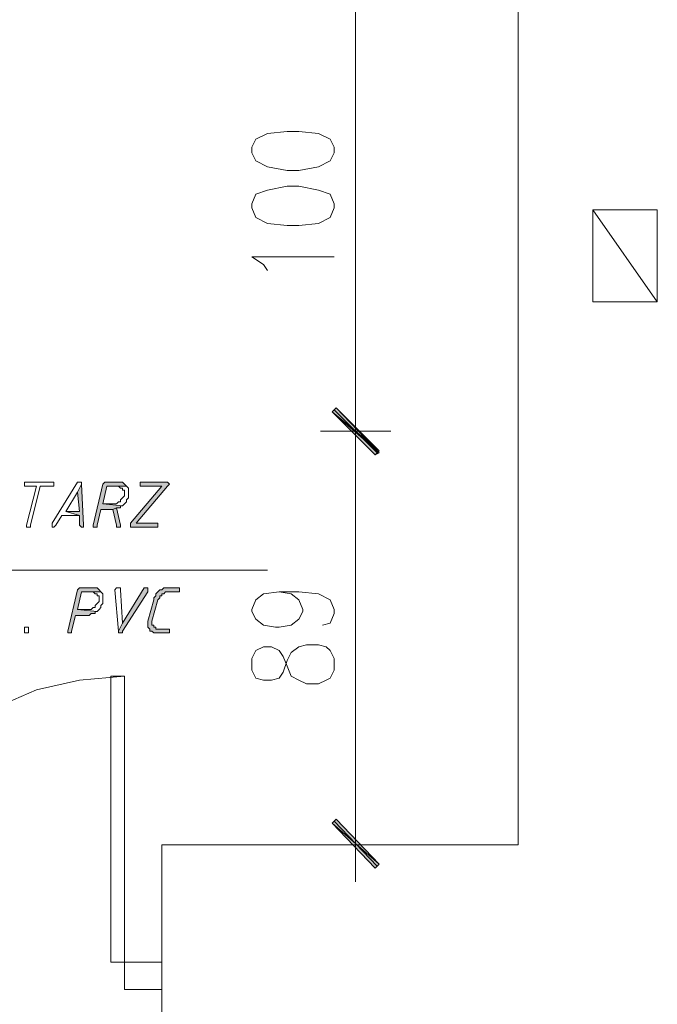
# Model space of a CAD drawing. Header units: inches. Extents: x -1441 to 3871, y -4351 to 2413.
# Tile 235 of 256: x 1214 to 1352, y 389 to 602. Entities that reach past the tile are written whole.
import ezdxf

# ---------------------------------------------------------------- set-up
doc = ezdxf.new("R2010")
doc.units = ezdxf.units.IN
doc.header["$MEASUREMENT"] = 0
for name, color, linetype in [('at_Entity', 7, 'Continuous'), ('at_Rect', 7, 'Continuous'), ('at_Solid', 7, 'Continuous')]:
    doc.layers.add(name, color=color, linetype=linetype)

msp = doc.modelspace()

# ---------------------------------------------------------------- hatches: boundary and pattern name
at = {"layer": 'at_Solid', "lineweight": 15}
for points in [[(1291.93414, 508.86276), (1281.77788, 517.30644), (1282.62224, 518.16512)], [(1282.62224, 518.16512), (1281.77788, 517.30644), (1291.93414, 508.43342)], [(1291.08977, 508.00408), (1291.93414, 508.86276), (1281.77788, 517.30644)], [(1281.77788, 517.30644), (1291.93414, 508.43342), (1291.08977, 508.00408)], [(1235.6382, 502.08874), (1233.10032, 502.08874), (1232.67575, 502.08874), (1232.25118, 501.6594), (1230.13788, 492.78638), (1230.13788, 492.35704), (1230.55768, 492.35704), (1230.98225, 492.35704), (1230.98225, 492.78638), (1231.83139, 496.17339), (1234.36926, 496.17339), (1235.21363, 496.55503), (1236.06277, 496.55503), (1236.06277, 496.98437), (1236.48256, 496.98437), (1232.25118, 497.41371), (1233.10032, 501.23006), (1237.3317, 501.23006), (1236.9119, 501.6594), (1236.48256, 502.08874), (1236.06277, 502.08874)], [(1245.79923, 502.08874), (1240.29414, 502.08874), (1240.29414, 501.23006), (1244.95009, 501.23006), (1238.18084, 493.21572), (1238.18084, 492.35704), (1244.10572, 492.35704), (1244.10572, 493.21572), (1239.44978, 493.21572), (1246.21903, 501.23006), (1246.6436, 501.6594), (1246.21903, 502.08874)], [(1227.59524, 501.6594), (1226.75087, 499.94204), (1227.17544, 495.74405), (1224.20823, 495.74405), (1227.17544, 494.88538), (1227.17544, 492.78638), (1227.59524, 492.35704), (1228.01981, 492.35704), (1228.01981, 492.78638)], [(1235.21363, 496.55503), (1234.36926, 496.17339), (1235.21363, 492.78638), (1235.21363, 492.35704), (1236.06277, 492.35704), (1236.06277, 492.78638)], [(1230.13788, 479.23834), (1227.59524, 479.23834), (1227.17544, 479.23834), (1226.75087, 478.809), (1224.63279, 469.88828), (1224.63279, 469.50664), (1225.05736, 469.50664), (1225.47716, 469.50664), (1225.47716, 469.88828), (1226.3263, 473.27529), (1228.86894, 473.27529), (1229.28874, 473.27529), (1229.71331, 473.70463), (1230.13788, 473.70463), (1230.55768, 473.70463), (1230.55768, 474.13397), (1230.98225, 474.13397), (1226.75087, 474.56331), (1227.59524, 478.37966), (1231.83139, 478.37966), (1231.40682, 478.809), (1230.98225, 479.23834), (1230.55768, 479.23834)], [(1241.56308, 479.23834), (1241.14328, 479.23834), (1236.48256, 471.60564), (1235.6382, 469.88828), (1235.6382, 469.50664), (1236.48256, 469.50664), (1236.48256, 469.88828), (1241.98765, 478.37966), (1241.98765, 479.23834)], [(1248.3371, 479.23834), (1246.21903, 479.23834), (1245.37466, 479.23834), (1244.95009, 478.809), (1244.52552, 478.809), (1244.10572, 478.37966), (1243.68116, 477.95032), (1243.68116, 477.52098), (1243.25659, 477.09164), (1243.25659, 476.6623), (1241.98765, 472.03498), (1241.98765, 470.74696), (1242.41222, 470.31762), (1242.41222, 469.88828), (1242.83679, 469.88828), (1243.25659, 469.50664), (1243.68116, 469.50664), (1246.21903, 469.50664), (1246.6436, 469.50664), (1246.6436, 470.31762), (1246.21903, 470.31762), (1244.10572, 470.31762), (1243.68116, 470.31762), (1243.68116, 470.74696), (1243.25659, 470.74696), (1243.25659, 471.1763), (1242.83679, 471.1763), (1242.83679, 472.03498), (1244.10572, 476.6623), (1244.52552, 477.09164), (1244.52552, 477.52098), (1244.95009, 477.52098), (1244.95009, 477.95032), (1245.37466, 477.95032), (1245.79923, 478.37966), (1248.76167, 478.37966), (1248.76167, 479.23834)], [(1291.93414, 419.56015), (1281.77788, 428.43317), (1282.62224, 429.29185)], [(1291.08977, 418.70148), (1291.93414, 419.56015), (1281.77788, 428.43317)]]:
    msp.add_hatch(color=7, dxfattribs=at).paths.add_polyline_path(points)

# ---------------------------------------------------------------- linework, layer by layer
at = {"layer": 'at_Entity', "color": 7, "lineweight": 15}
for p, q in [((1321.9879, 423.75814), (1321.9879, 795.85233)), ((1286.85839, 607.46772), (1286.85839, 518.59445)), ((1267.81003, 577.41396), (1265.26739, 576.17365)), ((1272.04141, 577.8433), (1267.81003, 577.41396)), ((1274.57928, 577.8433), (1272.04141, 577.8433)), ((1278.81543, 577.41396), (1274.57928, 577.8433)), ((1281.35331, 576.17365), (1278.81543, 577.41396)), ((1265.26739, 576.17365), (1264.42302, 574.45629)), ((1264.42302, 574.45629), (1264.42302, 573.21597)), ((1282.20244, 574.45629), (1281.35331, 576.17365)), ((1282.20244, 573.21597), (1282.20244, 574.45629)), ((1264.42302, 573.21597), (1265.26739, 571.49862)), ((1281.35331, 571.49862), (1282.20244, 573.21597)), ((1265.26739, 571.49862), (1267.81003, 570.2106)), ((1267.81003, 570.2106), (1272.04141, 569.39962)), ((1274.57928, 569.39962), (1278.81543, 570.2106)), ((1278.81543, 570.2106), (1281.35331, 571.49862)), ((1272.04141, 569.39962), (1274.57928, 569.39962)), ((1272.04141, 566.01261), (1267.81003, 565.15393)), ((1274.57928, 566.01261), (1272.04141, 566.01261)), ((1278.81543, 565.15393), (1274.57928, 566.01261)), ((1265.26739, 564.29525), (1264.42302, 562.19626)), ((1267.81003, 565.15393), (1265.26739, 564.29525)), ((1281.35331, 564.29525), (1278.81543, 565.15393)), ((1282.20244, 562.19626), (1281.35331, 564.29525)), ((1264.42302, 562.19626), (1264.42302, 561.33758)), ((1282.20244, 561.33758), (1282.20244, 562.19626)), ((1264.42302, 561.33758), (1265.26739, 559.23859)), ((1281.35331, 559.23859), (1282.20244, 561.33758)), ((1338.07382, 541.01552), (1338.07382, 560.90824)), ((1338.07382, 560.90824), (1352.04166, 560.90824)), ((1352.04166, 541.01552), (1338.07382, 560.90824)), ((1352.04166, 560.90824), (1352.04166, 541.01552)), ((1265.26739, 559.23859), (1267.81003, 557.95057)), ((1267.81003, 557.95057), (1272.04141, 557.52123)), ((1272.04141, 557.52123), (1274.57928, 557.52123)), ((1274.57928, 557.52123), (1278.81543, 557.95057)), ((1278.81543, 557.95057), (1281.35331, 559.23859)), ((1266.96089, 549.07756), (1264.42302, 550.74721)), ((1264.42302, 550.74721), (1282.20244, 550.74721)), ((1267.81003, 547.78954), (1266.96089, 549.07756)), ((1352.04166, 541.01552), (1338.07382, 541.01552)), ((1286.85839, 521.12279), (1286.85839, 504.61707)), ((1286.85839, 504.61707), (1286.85839, 521.12279)), ((1281.77788, 517.30644), (1282.62224, 518.16512)), ((1282.62224, 518.16512), (1281.77788, 517.30644)), ((1291.93414, 508.86276), (1281.77788, 517.30644)), ((1281.77788, 517.30644), (1291.08977, 508.00408)), ((1291.93414, 508.86276), (1281.77788, 517.30644)), ((1281.77788, 517.30644), (1291.93414, 508.43342)), ((1281.77788, 517.30644), (1291.93414, 508.43342)), ((1291.08977, 508.00408), (1281.77788, 517.30644)), ((1282.20244, 517.73578), (1291.51434, 508.43342)), ((1291.51434, 508.43342), (1282.20244, 517.73578)), ((1282.62224, 518.16512), (1291.93414, 508.86276)), ((1291.93414, 508.43342), (1282.62224, 518.16512)), ((1294.47678, 513.10845), (1279.24, 513.10845)), ((1279.24, 513.10845), (1294.47678, 513.10845)), ((1291.08977, 508.00408), (1291.93414, 508.86276)), ((1291.93414, 508.43342), (1291.08977, 508.00408)), ((1286.85839, 429.72119), (1286.85839, 507.1454)), ((1215.74547, 502.08874), (1215.3209, 502.08874)), ((1215.3209, 502.08874), (1215.3209, 501.23006)), ((1221.24578, 502.08874), (1215.74547, 502.08874)), ((1221.67035, 502.08874), (1221.24578, 502.08874)), ((1221.24578, 502.08874), (1221.24578, 502.08874)), ((1226.75087, 502.08874), (1221.24578, 493.21572)), ((1221.67035, 501.23006), (1221.67035, 502.08874)), ((1227.17544, 502.08874), (1226.75087, 502.08874)), ((1226.75087, 502.08874), (1226.75087, 502.08874)), ((1227.59524, 502.08874), (1227.17544, 502.08874)), ((1227.17544, 502.08874), (1227.17544, 502.08874)), ((1227.59524, 501.6594), (1227.59524, 502.08874)), ((1232.67575, 502.08874), (1232.25118, 501.6594)), ((1233.10032, 502.08874), (1232.67575, 502.08874)), ((1232.67575, 502.08874), (1232.67575, 502.08874)), ((1235.6382, 502.08874), (1233.10032, 502.08874)), ((1236.06277, 502.08874), (1235.6382, 502.08874)), ((1236.48256, 502.08874), (1236.06277, 502.08874)), ((1236.06277, 502.08874), (1236.06277, 502.08874)), ((1236.9119, 501.6594), (1236.48256, 502.08874)), ((1245.79923, 502.08874), (1240.29414, 502.08874)), ((1240.29414, 502.08874), (1240.29414, 501.23006)), ((1246.21903, 502.08874), (1245.79923, 502.08874)), ((1246.6436, 501.6594), (1246.21903, 502.08874)), ((1246.21903, 502.08874), (1246.21903, 502.08874)), ((1215.3209, 501.23006), (1215.74547, 501.23006)), ((1215.74547, 501.23006), (1217.86354, 501.23006)), ((1217.86354, 501.23006), (1215.74547, 492.78638)), ((1216.58984, 492.78638), (1218.70791, 501.23006)), ((1218.70791, 501.23006), (1221.24578, 501.23006)), ((1221.24578, 501.23006), (1221.67035, 501.23006)), ((1224.20823, 495.74405), (1226.75087, 499.94204)), ((1227.59524, 501.6594), (1226.75087, 499.94204)), ((1226.75087, 499.94204), (1227.59524, 501.6594)), ((1226.75087, 499.94204), (1227.17544, 495.74405)), ((1228.01981, 492.78638), (1227.59524, 501.6594)), ((1232.25118, 501.6594), (1230.13788, 492.78638)), ((1232.25118, 497.41371), (1233.10032, 501.23006)), ((1233.10032, 501.23006), (1237.3317, 501.23006)), ((1237.3317, 501.23006), (1235.21363, 501.23006)), ((1235.21363, 501.23006), (1235.6382, 501.23006)), ((1235.6382, 501.23006), (1235.6382, 501.23006)), ((1235.6382, 501.23006), (1236.06277, 500.80072)), ((1236.06277, 500.80072), (1236.48256, 500.80072)), ((1236.48256, 500.80072), (1236.48256, 500.37138)), ((1236.48256, 500.37138), (1236.9119, 500.37138)), ((1237.3317, 501.23006), (1236.9119, 501.6594)), ((1236.9119, 501.6594), (1236.9119, 501.6594)), ((1236.9119, 500.37138), (1236.9119, 499.13107)), ((1237.75627, 500.80072), (1237.3317, 501.23006)), ((1237.3317, 501.23006), (1237.3317, 501.23006)), ((1237.75627, 498.70173), (1237.75627, 500.80072)), ((1244.95009, 501.23006), (1238.18084, 493.21572)), ((1239.44978, 493.21572), (1246.21903, 501.23006)), ((1240.29414, 501.23006), (1244.95009, 501.23006)), ((1246.21903, 501.23006), (1246.6436, 501.6594)), ((1246.21903, 501.23006), (1246.21903, 501.23006)), ((1246.6436, 501.6594), (1246.6436, 501.6594)), ((1235.6382, 497.84305), (1235.21363, 497.41371)), ((1236.06277, 497.84305), (1235.6382, 497.84305)), ((1235.6382, 497.84305), (1235.6382, 497.84305)), ((1236.48256, 498.70173), (1236.06277, 498.27239)), ((1236.06277, 498.27239), (1236.06277, 497.84305)), ((1236.9119, 499.13107), (1236.48256, 498.70173)), ((1236.48256, 498.70173), (1236.48256, 498.70173)), ((1236.9119, 497.41371), (1237.3317, 497.84305)), ((1237.3317, 498.27239), (1237.75627, 498.70173)), ((1237.3317, 497.84305), (1237.3317, 498.27239)), ((1227.17544, 495.74405), (1224.20823, 495.74405)), ((1224.20823, 495.74405), (1227.17544, 494.88538)), ((1227.17544, 494.88538), (1224.20823, 495.74405)), ((1230.98225, 492.78638), (1231.83139, 496.17339)), ((1231.83139, 496.17339), (1234.36926, 496.17339)), ((1234.36926, 497.41371), (1232.25118, 497.41371)), ((1232.25118, 497.41371), (1236.48256, 496.98437)), ((1236.48256, 496.98437), (1232.25118, 497.41371)), ((1235.21363, 497.41371), (1234.36926, 497.41371)), ((1235.21363, 496.55503), (1234.36926, 496.17339)), ((1234.36926, 496.17339), (1235.21363, 496.55503)), ((1234.36926, 496.17339), (1235.21363, 492.78638)), ((1236.06277, 492.78638), (1235.21363, 496.55503)), ((1235.21363, 496.55503), (1236.06277, 496.55503)), ((1236.06277, 496.55503), (1236.06277, 496.98437)), ((1236.06277, 496.98437), (1236.48256, 496.98437)), ((1236.48256, 496.98437), (1236.9119, 497.41371)), ((1236.48256, 496.98437), (1236.48256, 496.98437)), ((1236.9119, 497.41371), (1236.9119, 497.41371)), ((1222.09492, 492.78638), (1223.36386, 494.88538)), ((1223.36386, 494.88538), (1227.17544, 494.88538)), ((1227.17544, 494.88538), (1227.17544, 492.78638)), ((1215.74547, 492.78638), (1215.74547, 492.35704)), ((1215.74547, 492.35704), (1216.16527, 492.35704)), ((1216.16527, 492.35704), (1216.58984, 492.35704)), ((1216.58984, 492.35704), (1216.58984, 492.78638)), ((1221.24578, 493.21572), (1221.24578, 492.35704)), ((1221.24578, 492.35704), (1221.67035, 492.35704)), ((1221.67035, 492.35704), (1222.09492, 492.78638)), ((1221.67035, 492.35704), (1221.67035, 492.35704)), ((1227.17544, 492.78638), (1227.59524, 492.35704)), ((1227.59524, 492.35704), (1228.01981, 492.35704)), ((1228.01981, 492.35704), (1228.01981, 492.78638)), ((1230.13788, 492.78638), (1230.13788, 492.35704)), ((1230.13788, 492.35704), (1230.55768, 492.35704)), ((1230.55768, 492.35704), (1230.98225, 492.35704)), ((1230.98225, 492.35704), (1230.98225, 492.78638)), ((1235.21363, 492.78638), (1235.21363, 492.35704)), ((1235.21363, 492.35704), (1236.06277, 492.35704)), ((1236.06277, 492.35704), (1236.06277, 492.78638)), ((1238.18084, 493.21572), (1238.18084, 492.35704)), ((1238.18084, 492.35704), (1244.10572, 492.35704)), ((1244.10572, 493.21572), (1239.44978, 493.21572)), ((1244.10572, 492.35704), (1244.10572, 493.21572)), ((1129.81556, 483.05469), (1267.81003, 483.05469)), ((1226.75087, 478.809), (1224.63279, 469.88828)), ((1227.17544, 479.23834), (1226.75087, 478.809)), ((1227.59524, 479.23834), (1227.17544, 479.23834)), ((1227.17544, 479.23834), (1227.17544, 479.23834)), ((1230.13788, 479.23834), (1227.59524, 479.23834)), ((1230.55768, 479.23834), (1230.13788, 479.23834)), ((1230.98225, 479.23834), (1230.55768, 479.23834)), ((1230.55768, 479.23834), (1230.55768, 479.23834)), ((1231.40682, 478.809), (1230.98225, 479.23834)), ((1231.83139, 478.37966), (1231.40682, 478.809)), ((1231.40682, 478.809), (1231.40682, 478.809)), ((1235.21363, 479.23834), (1234.79383, 478.809)), ((1234.79383, 478.809), (1235.6382, 469.88828)), ((1235.6382, 479.23834), (1235.21363, 479.23834)), ((1235.21363, 479.23834), (1235.21363, 479.23834)), ((1236.06277, 479.23834), (1235.6382, 479.23834)), ((1235.6382, 479.23834), (1235.6382, 479.23834)), ((1236.06277, 478.809), (1236.06277, 479.23834)), ((1236.48256, 471.60564), (1236.06277, 478.809)), ((1241.14328, 479.23834), (1236.48256, 471.60564)), ((1241.56308, 479.23834), (1241.14328, 479.23834)), ((1241.14328, 479.23834), (1241.14328, 479.23834)), ((1241.98765, 479.23834), (1241.56308, 479.23834)), ((1241.98765, 478.37966), (1241.98765, 479.23834)), ((1244.52552, 478.809), (1244.10572, 478.37966)), ((1244.95009, 478.809), (1244.52552, 478.809)), ((1244.52552, 478.809), (1244.52552, 478.809)), ((1245.37466, 479.23834), (1244.95009, 478.809)), ((1246.21903, 479.23834), (1245.37466, 479.23834)), ((1245.37466, 479.23834), (1245.37466, 479.23834)), ((1248.3371, 479.23834), (1246.21903, 479.23834)), ((1248.76167, 479.23834), (1248.3371, 479.23834)), ((1248.76167, 478.37966), (1248.76167, 479.23834)), ((1226.75087, 474.56331), (1227.59524, 478.37966)), ((1227.59524, 478.37966), (1231.83139, 478.37966)), ((1231.83139, 478.37966), (1229.71331, 478.37966)), ((1229.71331, 478.37966), (1230.13788, 478.37966)), ((1230.13788, 478.37966), (1230.13788, 478.37966)), ((1230.13788, 478.37966), (1230.55768, 477.95032)), ((1230.55768, 477.95032), (1230.98225, 477.95032)), ((1230.98225, 477.95032), (1230.98225, 477.52098)), ((1230.98225, 477.52098), (1231.40682, 477.52098)), ((1231.40682, 477.52098), (1231.40682, 476.28067)), ((1232.25118, 477.95032), (1231.83139, 478.37966)), ((1231.83139, 478.37966), (1231.83139, 478.37966)), ((1232.25118, 475.85133), (1232.25118, 477.95032)), ((1236.48256, 469.88828), (1241.98765, 478.37966)), ((1243.25659, 476.6623), (1241.98765, 472.03498)), ((1242.83679, 472.03498), (1244.10572, 476.6623)), ((1243.68116, 477.52098), (1243.25659, 477.09164)), ((1243.25659, 477.09164), (1243.25659, 476.6623)), ((1244.10572, 478.37966), (1243.68116, 477.95032)), ((1243.68116, 477.95032), (1243.68116, 477.52098)), ((1244.10572, 478.37966), (1244.10572, 478.37966)), ((1244.10572, 476.6623), (1244.52552, 477.09164)), ((1244.52552, 477.09164), (1244.52552, 477.52098)), ((1244.52552, 477.52098), (1244.95009, 477.52098)), ((1244.95009, 477.52098), (1244.95009, 477.95032)), ((1244.95009, 477.95032), (1245.37466, 477.95032)), ((1245.37466, 477.95032), (1245.79923, 478.37966)), ((1245.79923, 478.37966), (1248.76167, 478.37966)), ((1264.42302, 474.56331), (1265.26739, 476.6623)), ((1265.26739, 476.6623), (1266.96089, 477.95032)), ((1266.96089, 477.95032), (1270.34791, 478.37966)), ((1270.34791, 478.37966), (1272.89055, 477.95032)), ((1270.34791, 478.37966), (1274.57928, 478.37966)), ((1272.89055, 477.95032), (1274.57928, 476.6623)), ((1274.57928, 478.37966), (1278.81543, 477.95032)), ((1274.57928, 476.6623), (1275.42842, 474.56331)), ((1278.81543, 477.95032), (1281.35331, 476.6623)), ((1281.35331, 476.6623), (1282.20244, 474.56331)), ((1228.86894, 474.56331), (1226.75087, 474.56331)), ((1226.75087, 474.56331), (1230.98225, 474.13397)), ((1230.98225, 474.13397), (1226.75087, 474.56331)), ((1229.71331, 474.56331), (1228.86894, 474.56331)), ((1230.13788, 474.99265), (1229.71331, 474.56331)), ((1230.55768, 474.99265), (1230.13788, 474.99265)), ((1230.13788, 474.99265), (1230.13788, 474.99265)), ((1230.98225, 475.85133), (1230.55768, 475.42199)), ((1230.55768, 475.42199), (1230.55768, 474.99265)), ((1231.40682, 476.28067), (1230.98225, 475.85133)), ((1230.98225, 475.85133), (1230.98225, 475.85133)), ((1230.98225, 474.13397), (1231.40682, 474.56331)), ((1231.40682, 474.56331), (1231.83139, 474.99265)), ((1231.40682, 474.56331), (1231.40682, 474.56331)), ((1231.83139, 475.42199), (1232.25118, 475.85133)), ((1231.83139, 474.99265), (1231.83139, 475.42199)), ((1264.42302, 474.13397), (1264.42302, 474.56331)), ((1275.42842, 474.56331), (1275.42842, 474.13397)), ((1282.20244, 474.56331), (1282.20244, 473.70463)), ((1225.47716, 469.88828), (1226.3263, 473.27529)), ((1226.3263, 473.27529), (1228.86894, 473.27529)), ((1228.86894, 473.27529), (1229.28874, 473.27529)), ((1229.28874, 473.27529), (1229.71331, 473.70463)), ((1229.71331, 473.70463), (1230.13788, 473.70463)), ((1230.13788, 473.70463), (1230.55768, 473.70463)), ((1230.55768, 473.70463), (1230.55768, 474.13397)), ((1230.55768, 474.13397), (1230.98225, 474.13397)), ((1230.98225, 474.13397), (1230.98225, 474.13397)), ((1265.26739, 472.46432), (1264.42302, 474.13397)), ((1266.96089, 471.1763), (1265.26739, 472.46432)), ((1274.57928, 472.46432), (1272.89055, 471.1763)), ((1275.42842, 474.13397), (1274.57928, 472.46432)), ((1282.20244, 473.70463), (1281.35331, 471.60564)), ((1215.3209, 469.88828), (1215.3209, 470.74696)), ((1215.3209, 470.74696), (1215.74547, 470.74696)), ((1215.74547, 470.74696), (1216.16527, 470.74696)), ((1216.16527, 470.74696), (1216.16527, 469.50664)), ((1236.48256, 471.60564), (1235.6382, 469.88828)), ((1235.6382, 469.88828), (1236.48256, 471.60564)), ((1241.98765, 472.03498), (1241.98765, 470.74696)), ((1241.98765, 470.74696), (1242.41222, 470.31762)), ((1242.41222, 470.31762), (1242.41222, 469.88828)), ((1242.83679, 471.1763), (1242.83679, 472.03498)), ((1243.25659, 471.1763), (1242.83679, 471.1763)), ((1243.25659, 470.74696), (1243.25659, 471.1763)), ((1243.68116, 470.74696), (1243.25659, 470.74696)), ((1243.68116, 470.31762), (1243.68116, 470.74696)), ((1244.10572, 470.31762), (1243.68116, 470.31762)), ((1246.21903, 470.31762), (1244.10572, 470.31762)), ((1246.6436, 470.31762), (1246.21903, 470.31762)), ((1246.6436, 469.50664), (1246.6436, 470.31762)), ((1269.50354, 470.74696), (1266.96089, 471.1763)), ((1270.34791, 470.74696), (1269.50354, 470.74696)), ((1272.89055, 471.1763), (1270.34791, 470.74696)), ((1281.35331, 471.60564), (1279.6598, 471.1763)), ((1215.3209, 469.50664), (1215.3209, 469.88828)), ((1215.3209, 469.88828), (1215.3209, 469.88828)), ((1215.74547, 469.50664), (1215.3209, 469.50664)), ((1216.16527, 469.50664), (1215.74547, 469.50664)), ((1224.63279, 469.88828), (1224.63279, 469.50664)), ((1224.63279, 469.50664), (1225.05736, 469.50664)), ((1225.05736, 469.50664), (1225.47716, 469.50664)), ((1225.47716, 469.50664), (1225.47716, 469.88828)), ((1235.6382, 469.88828), (1235.6382, 469.50664)), ((1235.6382, 469.50664), (1236.48256, 469.50664)), ((1236.48256, 469.50664), (1236.48256, 469.88828)), ((1242.41222, 469.88828), (1242.83679, 469.88828)), ((1242.83679, 469.88828), (1242.83679, 469.88828)), ((1242.83679, 469.88828), (1243.25659, 469.50664)), ((1243.25659, 469.50664), (1243.68116, 469.50664)), ((1243.68116, 469.50664), (1246.21903, 469.50664)), ((1246.21903, 469.50664), (1246.6436, 469.50664)), ((1266.96089, 466.50127), (1265.26739, 465.69029)), ((1268.6544, 466.50127), (1266.96089, 466.50127)), ((1270.34791, 465.69029), (1268.6544, 466.50127)), ((1272.89055, 465.26095), (1274.57928, 466.50127)), ((1274.57928, 466.50127), (1276.27279, 466.93061)), ((1276.27279, 466.93061), (1278.81543, 466.93061)), ((1278.81543, 466.93061), (1280.50894, 466.50127)), ((1280.50894, 466.50127), (1281.35331, 465.69029)), ((1265.26739, 465.69029), (1264.42302, 463.97294)), ((1264.42302, 463.97294), (1264.42302, 461.4446)), ((1271.19704, 464.40227), (1270.34791, 465.69029)), ((1272.04141, 462.30328), (1271.19704, 464.40227)), ((1272.04141, 463.5436), (1272.89055, 465.26095)), ((1281.35331, 465.69029), (1282.20244, 463.97294)), ((1282.20244, 463.97294), (1282.20244, 461.4446)), ((1271.19704, 461.01526), (1272.04141, 463.5436)), ((1272.89055, 460.15658), (1272.04141, 462.30328)), ((1236.9119, 460.15658), (1227.17544, 459.34561)), ((1233.94469, 398.37941), (1233.94469, 460.15658)), ((1236.9119, 460.15658), (1233.94469, 460.15658)), ((1236.9119, 398.37941), (1236.9119, 460.15658)), ((1264.42302, 461.4446), (1265.26739, 459.77495)), ((1265.26739, 459.77495), (1266.96089, 459.34561)), ((1268.6544, 459.34561), (1270.34791, 459.77495)), ((1270.34791, 459.77495), (1271.19704, 461.01526)), ((1274.57928, 459.34561), (1272.89055, 460.15658)), ((1281.35331, 459.77495), (1280.50894, 459.34561)), ((1282.20244, 461.4446), (1281.35331, 459.77495)), ((1227.17544, 459.34561), (1217.86354, 457.19891)), ((1266.96089, 459.34561), (1268.6544, 459.34561)), ((1276.27279, 458.48693), (1274.57928, 459.34561)), ((1278.81543, 458.48693), (1276.27279, 458.48693)), ((1280.50894, 459.34561), (1278.81543, 458.48693)), ((1217.86354, 457.19891), (1208.97145, 453.38256)), ((1286.85839, 432.24952), (1286.85839, 415.7438)), ((1281.77788, 428.43317), (1282.62224, 429.29185)), ((1291.93414, 419.56015), (1281.77788, 428.43317)), ((1281.77788, 428.43317), (1291.08977, 418.70148)), ((1291.93414, 419.56015), (1281.77788, 428.43317)), ((1282.20244, 428.86251), (1291.51434, 419.13081)), ((1282.62224, 429.29185), (1291.93414, 419.56015)), ((1321.9879, 423.75814), (1244.95009, 423.75814)), ((1244.95009, 386.11938), (1244.95009, 423.75814)), ((1294.47678, 423.75814), (1279.24, 423.75814)), ((1291.08977, 418.70148), (1291.93414, 419.56015)), ((1236.9119, 398.37941), (1233.94469, 398.37941))]:
    msp.add_line(p, q, dxfattribs=at)
at = {"layer": 'at_Rect', "color": 7, "lineweight": 15}
for p, q in [((1244.95272, 398.39172), (1236.9119, 398.39172)), ((1236.9119, 392.46406), (1236.9119, 398.39172)), ((1244.95272, 398.39172), (1244.95272, 392.46406)), ((1236.9119, 392.46406), (1244.95272, 392.46406))]:
    msp.add_line(p, q, dxfattribs=at)

doc.saveas('drawing.dxf')
